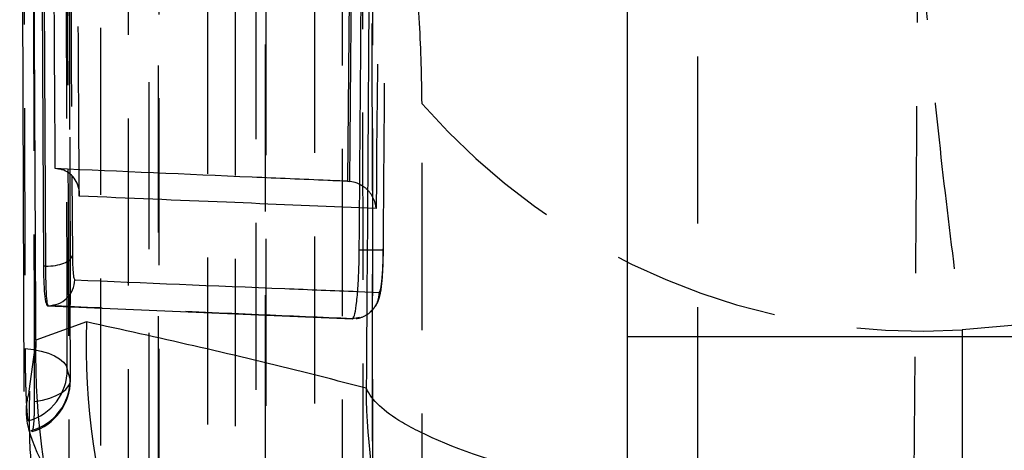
# Model space of a CAD drawing. Extents: x 82 to 397, y 14 to 279.
# Tile 25 of 38: x 367.96 to 375.45, y 251.27 to 254.54. Entities that reach past the tile are written whole.
import ezdxf

# ---------------------------------------------------------------- set-up
doc = ezdxf.new("R2010")
doc.units = 0
doc.linetypes.add('HIDDEN', pattern=[1.905, 1.27, -0.635])
doc.layers.get('0').update_dxf_attribs({"linetype": 'CONTINUOUS'})

msp = doc.modelspace()

# ---------------------------------------------------------------- linework, layer by layer
at = {"color": 7, "linetype": 'CONTINUOUS'}
for p, q in [((367.9613, 261.767), (367.9933, 251.7152)), ((372.5836, 252.1306), (372.5836, 261.2574)), ((368.0976, 261.143), (368.1417, 252.667)), ((368.16, 252.667), (368.1149, 261.143)), ((370.5077, 259.7237), (370.4544, 253.3121)), ((370.4544, 253.3121), (370.4717, 253.3111)), ((368.4146, 253.1995), (368.4144, 253.2196)), ((368.16, 252.667), (368.1417, 252.667)), ((368.1789, 252.3671), (368.1725, 252.3671)), ((368.1726, 252.3671), (370.4918, 252.2672)), ((368.4691, 252.2438), (368.0845, 252.1056)), ((370.4918, 252.2672), (370.4944, 252.2679)), ((375.5836, 252.1306), (372.5836, 252.1306)), ((372.5836, 246.1464), (372.5836, 252.1306))]:
    msp.add_line(p, q, dxfattribs=at)
at = {"color": 7, "linetype": 'HIDDEN'}
for p, q in [((373.1195, 241.5606), (373.1195, 261.5307)), ((371.0204, 248.3719), (371.0216, 253.9021)), ((370.6721, 253.1065), (370.5462, 253.1116)), ((370.5308, 252.4749), (370.695, 252.4684)), ((370.4928, 252.2672), (370.4918, 252.2672)), ((370.5463, 252.2764), (370.4928, 252.2672)), ((370.4928, 252.2672), (370.4928, 252.2672)), ((375.9398, 252.2556), (375.1287, 252.1835)), ((375.1287, 252.1835), (375.1272, 246.654)), ((368.3458, 251.8121), (368.3235, 251.8844)), ((368.0497, 251.4177), (368.0559, 251.4143))]:
    msp.add_line(p, q, dxfattribs=at)
at = {"color": 8, "linetype": 'CONTINUOUS'}
for p, q in [((368.3588, 253.3519), (368.3621, 252.7468)), ((368.0845, 252.1056), (368.032, 251.7173))]:
    msp.add_line(p, q, dxfattribs=at)
at = {"color": 7, "linetype": 'HIDDEN', "flags": 128}
for points in [[(367.9785, 261.4885), (367.9802, 260.7567), (367.9874, 257.8091), (368.0021, 252.0414)], [(368.3235, 251.8844), (368.3218, 252.6214), (368.3152, 255.5694), (368.3029, 261.3326)], [(368.328, 261.2669), (368.3293, 260.5299), (368.3347, 257.5819), (368.3458, 251.8121)], [(368.0744, 251.6384), (368.0733, 252.3638), (368.0686, 255.3116), (368.06, 261.0923)], [(368.5769, 260.1939), (368.5769, 259.457), (368.5767, 256.5097), (368.5763, 251.0297)], [(368.9462, 250.891), (368.9462, 251.6278), (368.9464, 254.5752), (368.9468, 260.0551)], [(369.0153, 259.9079), (369.0153, 259.1711), (369.0151, 256.2238), (369.0147, 250.8009)], [(369.0217, 250.7695), (369.0221, 257.1444), (369.0223, 259.8765)], [(368.7895, 250.6153), (368.7895, 251.3522), (368.7897, 254.2995), (368.79, 259.7224)], [(369.3895, 258.4482), (369.3895, 257.7114), (369.3895, 254.764), (369.3895, 249.9612)], [(369.7594, 249.8224), (369.7594, 250.5593), (369.7594, 253.5066), (369.7594, 258.3095)], [(369.8279, 258.1623), (369.8279, 257.4255), (369.828, 254.4781), (369.828, 249.7324)], [(369.835, 249.7009), (369.8349, 255.6019), (369.8348, 258.1309)], [(369.6028, 249.5468), (369.6028, 250.2836), (369.6027, 253.2309), (369.6026, 257.9767)], [(370.202, 256.7026), (370.2021, 255.9657), (370.2024, 253.0184), (370.2028, 248.8926)], [(370.5728, 248.7539), (370.5727, 249.4907), (370.5724, 252.4381), (370.5719, 256.5639)], [(370.6404, 256.4167), (370.6405, 255.6799), (370.6408, 252.7325), (370.6414, 248.6638)], [(370.6483, 248.6324), (370.6476, 254.0594), (370.6473, 256.3853)], [(370.4162, 248.4782), (370.416, 249.215), (370.4156, 252.1624), (370.4151, 256.2311)], [(368.0021, 252.0414), (368.0656, 252.0335), (368.1252, 252.0214), (368.1793, 252.0054), (368.2264, 251.9859), (368.2653, 251.9634), (368.295, 251.9385), (368.3145, 251.9119), (368.3235, 251.8844)], [(368.0744, 251.6384), (368.135, 251.6497), (368.1905, 251.6651), (368.2392, 251.684), (368.2801, 251.706), (368.3118, 251.7305), (368.3337, 251.7568), (368.3451, 251.7843), (368.3458, 251.8121)]]:
    msp.add_lwpolyline(points, dxfattribs=at)
at = {"color": 7, "linetype": 'HIDDEN'}
for centre, radius, start, end in [((396.2235, 256.9371), 20.817, 167.00382, 192.99618), ((374.821, 257.215), 5.0409, 221.08815, 273.49955), ((367.9195, 251.8819), 0.404, 285.20378, 0.34448), ((367.9402, 251.8083), 0.4056, 285.65517, 0.54393), ((367.9408, 251.7992), 0.406, 286.65095, 0.11383)]:
    msp.add_arc(centre, radius, start, end, dxfattribs=at)
at = {"color": 7, "linetype": 'CONTINUOUS'}
for centre, radius, start, end in [((373.5273, 252.0632), 5.0615, 177.95476, 259.907), ((373.1864, 251.9709), 5.1037, 178.48762, 259.48796)]:
    msp.add_arc(centre, radius, start, end, dxfattribs=at)
for points, knots in [([(368.0845, 252.1056), (368.0757, 254.0126), (368.0605, 257.3022), (368.0466, 260.593), (368.0407, 261.976)], [0, 0, 0, 0, 0.579719, 1, 1, 1, 1]), ([(368.2316, 253.4088), (368.2312, 253.4769), (368.2278, 254.0362), (368.2128, 256.5038), (368.199, 258.9034), (368.1881, 260.8117)], [0, 0, 0, 0, 0.027574, 0.226656, 1, 1, 1, 1]), ([(370.5438, 252.7902), (370.5448, 252.9255), (370.5501, 253.6021), (370.5687, 256.0813), (370.5837, 258.4252), (370.5953, 260.2277)], [0, 0, 0, 0, 0.054586, 0.272931, 1, 1, 1, 1]), ([(370.6481, 260.2929), (370.6404, 258.8609), (370.6252, 256.0098), (370.6067, 253.1588), (370.5975, 251.7396)], [0, 0, 0, 0, 0.502233, 1, 1, 1, 1]), ([(370.4717, 253.3111), (370.4717, 253.3115), (370.4807, 254.3809), (370.4998, 256.5184), (370.5156, 258.6558), (370.5235, 259.724), (370.5235, 259.7242)], [0, 0, 0, 0, 0.000156, 0.50028, 0.999922, 1, 1, 1, 1]), ([(368.4146, 253.1995), (368.4146, 253.2003), (368.415, 253.2051), (368.4164, 253.2333), (368.4091, 253.2809), (368.379, 253.3366), (368.3361, 253.377), (368.2858, 253.4025), (368.2488, 253.4068), (368.2316, 253.4088)], [0, 0, 0, 0, 0.008702, 0.049186, 0.289076, 0.496527, 0.677757, 0.849966, 1, 1, 1, 1]), ([(370.4544, 253.3121), (370.453, 253.3122), (370.4033, 253.3143), (370.1609, 253.3247), (369.4161, 253.3569), (368.7294, 253.387), (368.2316, 253.4088)], [0, 0, 0, 0, 0.001869, 0.066123, 0.323139, 1, 1, 1, 1]), ([(370.5476, 253.2871), (370.5408, 253.291), (370.5187, 253.3038), (370.491, 253.3081), (370.4717, 253.3111)], [0, 0, 0, 0, 0.304618, 1, 1, 1, 1]), ([(368.16, 252.667), (368.185, 252.6683), (368.235, 252.6708), (368.2994, 252.689), (368.347, 252.7151), (368.3571, 252.7362), (368.3621, 252.7468)], [0, 0, 0, 0, 0.249997, 0.499996, 0.749998, 1, 1, 1, 1]), ([(368.3621, 252.7468), (368.3623, 252.7303), (368.3629, 252.682), (368.3664, 252.62), (368.3727, 252.5724), (368.3782, 252.5661), (368.381, 252.563)], [0, 0, 0, 0, 0.1562003, 0.4571274, 0.7297204, 1, 1, 1, 1]), ([(370.4944, 252.2679), (370.4998, 252.2768), (370.5106, 252.2946), (370.5253, 252.3932), (370.5365, 252.5322), (370.5423, 252.6734), (370.5434, 252.761), (370.5438, 252.7901)], [0, 0, 0, 0, 0.222623, 0.445234, 0.667639, 0.889676, 1, 1, 1, 1]), ([(368.1417, 252.667), (368.1425, 252.6207), (368.144, 252.5281), (368.1522, 252.4259), (368.1623, 252.3742), (368.1699, 252.3689), (368.1725, 252.3671)], [0, 0, 0, 0, 0.272321, 0.544631, 0.844593, 1, 1, 1, 1]), ([(368.1788, 252.3671), (368.1788, 252.3671), (368.1763, 252.3671), (368.1705, 252.3851), (368.1642, 252.4595), (368.161, 252.5613), (368.16, 252.6403), (368.16, 252.667), (368.16, 252.667)], [0, 0, 0, 0, 0.000102, 0.268587, 0.541761, 0.843412, 0.999894, 1, 1, 1, 1]), ([(368.1789, 252.3671), (368.2048, 252.37), (368.2566, 252.3759), (368.3224, 252.4209), (368.3695, 252.4853), (368.3772, 252.5371), (368.381, 252.563)], [0, 0, 0, 0, 0.25, 0.499998, 0.749998, 1, 1, 1, 1]), ([(368.1789, 252.3671), (368.1789, 252.3671), (368.1788, 252.3671), (368.1788, 252.3671), (368.1788, 252.3671)], [0, 0, 0, 0, 0.95654, 1, 1, 1, 1]), ([(370.5975, 251.7396), (370.4352, 251.7816), (369.71, 251.9694), (369.0114, 252.1239), (368.4691, 252.2438)], [0, 0, 0, 0, 0.22378, 1, 1, 1, 1]), ([(368.0353, 251.7174), (368.0335, 251.569), (368.0285, 251.1676), (368.136, 250.5412), (368.3277, 249.8606), (368.5912, 249.2372), (368.9087, 248.6714), (369.1585, 248.2926), (369.305, 248.1155), (369.326, 248.0902)], [0, 0, 0, 0, 0.099377, 0.26891, 0.436942, 0.606084, 0.780784, 0.968688, 1, 1, 1, 1])]:
    msp.add_open_spline(points, degree=3, knots=knots, dxfattribs=at)
at = {"color": 7, "linetype": 'HIDDEN'}
for points, knots in [([(374.7336, 261.5113), (374.7107, 261.3406), (374.6651, 260.9992), (374.6258, 260.3025), (374.6097, 259.4918), (374.6177, 258.5811), (374.6497, 257.5879), (374.7044, 256.5304), (374.7819, 255.428), (374.8802, 254.3129), (374.9956, 253.2146), (375.0843, 252.5272), (375.1287, 252.1835)], [0, 0, 0, 0, 0.1014336, 0.202865, 0.3022118, 0.4015561, 0.5000795, 0.5986013, 0.6992984, 0.7999952, 0.8999969, 1, 1, 1, 1]), ([(368.3469, 251.8), (368.3447, 252.8941), (368.3384, 256.0453), (368.3333, 259.1964), (368.33, 261.2534)], [0, 0, 0, 0, 0.347219, 1, 1, 1, 1]), ([(374.7621, 250.7094), (374.775, 252.4612), (374.8007, 255.9589), (374.8208, 259.4567), (374.8308, 261.2026)], [0, 0, 0, 0, 0.500831, 1, 1, 1, 1]), ([(368.3045, 261.027), (368.3102, 259.2052), (368.3207, 255.8025), (368.3318, 252.3986), (368.337, 250.8171)], [0, 0, 0, 0, 0.535379, 1, 1, 1, 1]), ([(368.4144, 253.2196), (368.4137, 253.3357), (368.4101, 253.9431), (368.3948, 256.5434), (368.381, 259.0275), (368.3699, 261.0204)], [0, 0, 0, 0, 0.04466, 0.233595, 1, 1, 1, 1]), ([(368.3189, 260.8649), (368.3189, 260.861), (368.3215, 260.3658), (368.3341, 257.9054), (368.3474, 255.405), (368.3585, 253.3959), (368.3588, 253.3519)], [0, 0, 0, 0, 0.001575, 0.197747, 0.982433, 1, 1, 1, 1]), ([(370.7268, 252.7879), (370.7279, 252.9232), (370.7334, 253.5998), (370.7529, 256.079), (370.7686, 258.4228), (370.7807, 260.2253)], [0, 0, 0, 0, 0.054586, 0.272933, 1, 1, 1, 1]), ([(370.7273, 259.9176), (370.7188, 258.7846), (370.7019, 256.5142), (370.682, 254.2438), (370.6721, 253.1065)], [0, 0, 0, 0, 0.4990478, 1, 1, 1, 1]), ([(371.0216, 253.9021), (371.0179, 254.1038), (371.0105, 254.5075), (370.9508, 255.1566), (370.8622, 255.7456), (370.75, 256.2446), (370.6682, 256.4418), (370.6265, 256.5425)], [0, 0, 0, 0, 0.197326, 0.394833, 0.589882, 0.790498, 1, 1, 1, 1]), ([(370.6721, 253.1065), (370.672, 253.1071), (370.671, 253.1193), (370.6641, 253.1594), (370.6358, 253.2172), (370.5898, 253.2664), (370.5566, 253.2827), (370.5476, 253.2871)], [0, 0, 0, 0, 0.010021, 0.180543, 0.590882, 0.889184, 1, 1, 1, 1]), ([(370.5192, 252.2699), (370.5252, 252.2706), (370.5574, 252.2742), (370.613, 252.3007), (370.6628, 252.3508), (370.6877, 252.3996), (370.6998, 252.4374), (370.7114, 252.4922), (370.7207, 252.5811), (370.7276, 252.727), (370.7281, 252.8249), (370.7284, 252.8779)], [0, 0, 0, 0, 0.024449, 0.130387, 0.225439, 0.297311, 0.346886, 0.433309, 0.638499, 0.804643, 1, 1, 1, 1]), ([(370.7268, 252.7879), (370.7272, 252.7879), (370.7281, 252.788), (370.7183, 252.7882), (370.7008, 252.7885), (370.6756, 252.7888), (370.6439, 252.7892), (370.6071, 252.7896), (370.5729, 252.7899), (370.5514, 252.7901), (370.5438, 252.7902)], [0, 0, 0, 0, 0.132519, 0.26504, 0.397555, 0.530068, 0.662589, 0.795104, 0.927625, 1, 1, 1, 1]), ([(370.695, 252.4684), (370.6971, 252.4699), (370.7026, 252.4737), (370.7111, 252.5119), (370.7191, 252.584), (370.7249, 252.6798), (370.7262, 252.7519), (370.7268, 252.7879)], [0, 0, 0, 0, 0.141849, 0.356457, 0.570481, 0.785872, 1, 1, 1, 1]), ([(370.695, 252.4684), (370.6929, 252.4477), (370.6891, 252.4107), (370.6655, 252.3589), (370.6406, 252.3341), (370.6273, 252.3209)], [0, 0, 0, 0, 0.3710218, 0.6655428, 1, 1, 1, 1]), ([(370.4928, 252.2672), (370.2535, 252.2774), (369.4713, 252.3107), (368.7084, 252.344), (368.1789, 252.3671)], [0, 0, 0, 0, 0.305926, 1, 1, 1, 1]), ([(370.4944, 252.2679), (370.4939, 252.2676), (370.4934, 252.2672), (370.4929, 252.2672), (370.4928, 252.2672)], [0, 0, 0, 0, 0.997781, 1, 1, 1, 1]), ([(368.0021, 252.0414), (368.0023, 252.0057), (368.0027, 251.9284), (368.0051, 251.7993), (368.0092, 251.6736), (368.0148, 251.5712), (368.0206, 251.5134), (368.0243, 251.4973), (368.0255, 251.492)], [0, 0, 0, 0, 0.160467, 0.348323, 0.536014, 0.723276, 0.91009, 1, 1, 1, 1]), ([(368.032, 251.7173), (368.02, 251.6634), (367.9671, 251.4263), (368.1758, 251.0826), (368.337, 250.8171)], [0, 0, 0, 0, 0.227418, 1, 1, 1, 1]), ([(368.0589, 251.4128), (368.0618, 251.4225), (368.0676, 251.442), (368.0732, 251.5234), (368.0745, 251.5972), (368.0744, 251.6378), (368.0744, 251.6384)], [0, 0, 0, 0, 0.3309035, 0.6625361, 0.9949813, 1, 1, 1, 1])]:
    msp.add_open_spline(points, degree=3, knots=knots, dxfattribs=at)
at = {"color": 8, "linetype": 'CONTINUOUS'}
for points, knots in [([(370.5462, 253.1116), (370.208, 253.1252), (369.4907, 253.154), (368.7867, 253.1838), (368.4146, 253.1995)], [0, 0, 0, 0, 0.471479, 1, 1, 1, 1]), ([(368.381, 252.563), (368.9103, 252.5407), (369.6194, 252.5109), (370.3464, 252.4822), (370.5308, 252.4749)], [0, 0, 0, 0, 0.7464489, 1, 1, 1, 1]), ([(372.5836, 250.978), (372.3698, 251.0133), (371.6738, 251.128), (371.174, 251.3167), (370.7565, 251.5378), (370.6368, 251.6515), (370.598, 251.7386), (370.5975, 251.7396)], [0, 0, 0, 0, 0.1849, 0.601747, 0.690948, 0.996509, 1, 1, 1, 1]), ([(372.5836, 247.7865), (372.2764, 248.0358), (371.5115, 248.6563), (371.0076, 249.6774), (370.6777, 250.7532), (370.6022, 251.3079), (370.5976, 251.7348), (370.5975, 251.7396)], [0, 0, 0, 0, 0.255612, 0.636378, 0.717758, 0.996811, 1, 1, 1, 1])]:
    msp.add_open_spline(points, degree=3, knots=knots, dxfattribs=at)

doc.saveas('drawing.dxf')
